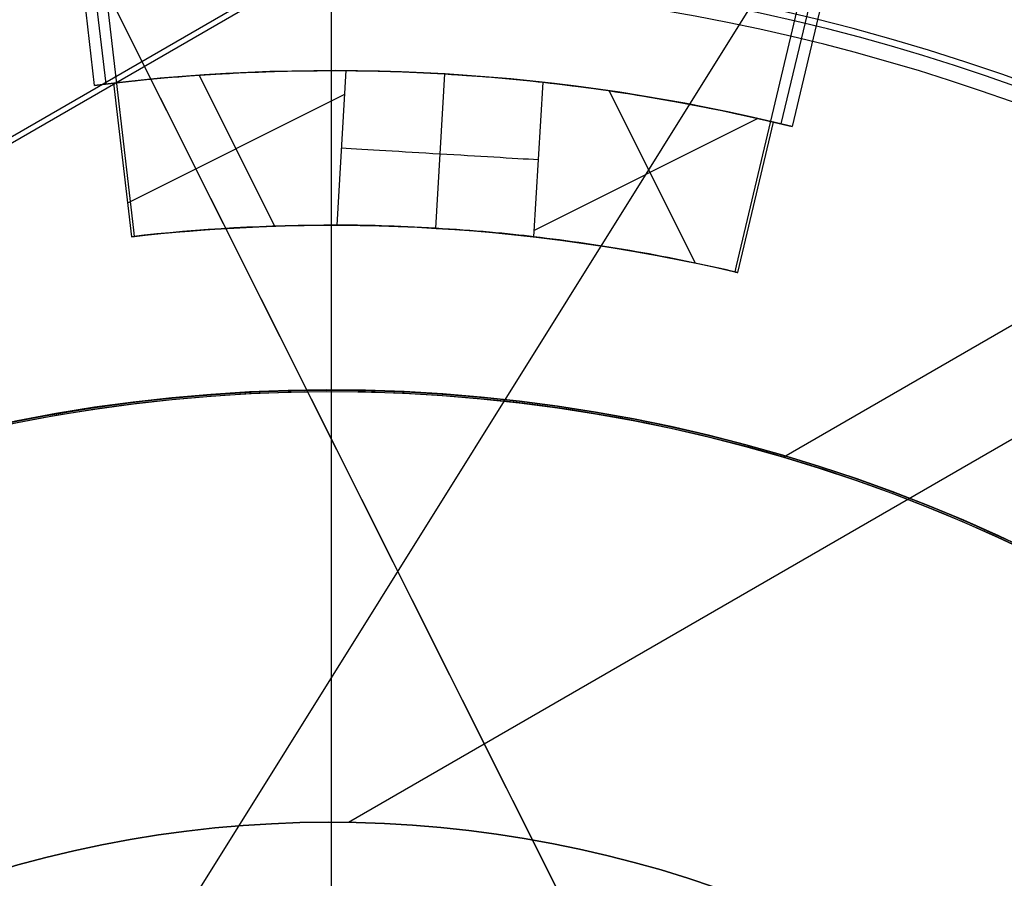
# Model space of a CAD drawing. Extents: x 19329 to 20306, y -2029 to -1182.
# Tile 27 of 66: x 19814 to 19825, y -1699 to -1689. Entities that reach past the tile are written whole.
import ezdxf

# ---------------------------------------------------------------- set-up
doc = ezdxf.new("R2010")
doc.units = 0
doc.layers.get('0').update_dxf_attribs({"linetype": 'CONTINUOUS'})
doc.layers.add('COLOR', color=7, linetype='CONTINUOUS')
doc.layers.add('LUZ', color=7, linetype='CONTINUOUS')

msp = doc.modelspace()

# ---------------------------------------------------------------- linework, layer by layer
for p, q in [((19837.78530688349, -1677.134834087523, 199.6250029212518), (19777.78530688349, -1711.7758502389, 199.6250029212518)), ((19837.72252590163, -1677.243573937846, 200.6250029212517), (19777.9108688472, -1711.7758502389, 200.6250029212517)), ((19830.27371371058, -1690.145295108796, 108.2592404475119), (19822.90977783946, -1694.396865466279, 108.2592404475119)), ((19829.15827330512, -1692.077294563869, 144.2250029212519), (19817.97956348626, -1698.531325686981, 144.2250029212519))]:
    msp.add_line(p, q)
at = {"extrusion": (0.1124755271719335, 0.194813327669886, 0.9743700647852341)}
msp.add_lwpolyline([(-18054.37167406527, -8257.823916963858), (-18054.88222366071, -8257.51494856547), (-18055.39076947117, -8257.201283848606), (-18055.89725107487, -8256.882941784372), (-18056.4016082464, -8256.559942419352), (-18056.90378097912, -8256.232306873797), (-18057.40370950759, -8255.900057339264), (-18057.90133433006, -8255.563217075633), (-18058.39659623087, -8255.221810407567), (-18058.88943630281, -8254.87586272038), (-18059.37979596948, -8254.525400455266), (-18059.86761700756, -8254.170451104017), (-18060.35284156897, -8253.811043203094), (-18060.83541220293, -8253.447206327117), (-18061.31527187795, -8253.07897108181), (-18061.79236400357, -8252.706369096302), (-18062.26663245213, -8252.3294330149), (-18062.73802158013, -8251.948196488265), (-18063.2064762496, -8251.562694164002), (-18063.67194184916, -8251.172961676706), (-18064.13436431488, -8250.779035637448), (-18064.59369015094, -8250.380953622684), (-18065.04986644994, -8249.978754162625), (-18065.50284091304, -8249.572476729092), (-18065.95256186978, -8249.16216172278), (-18066.39897829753, -8248.747850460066), (-18066.84203984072, -8248.32958515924), (-18067.28169682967, -8247.90740892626), (-18067.71790029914, -8247.481365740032), (-18068.1506020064, -8247.051500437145), (-18068.57975444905, -8246.617858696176), (-18069.00531088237, -8246.180487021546), (-18069.42722533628, -8245.73943272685), (-18069.84545263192, -8245.294743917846), (-18070.25994839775, -8244.846469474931), (-18070.67066908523, -8244.394659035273), (-18071.07757198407, -8243.939362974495), (-18071.48061523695, -8243.480632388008), (-18071.87975785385, -8243.018519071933), (-18072.27495972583, -8242.55307550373), (-18072.66618163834, -8242.084354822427), (-18073.05338528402, -8241.61241080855), (-18073.436533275, -8241.137297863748), (-18073.81558915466, -8240.659070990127), (-18074.19051740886, -8240.177785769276), (-18074.56128347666, -8239.693498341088), (-18074.9278537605, -8239.206265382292), (-18075.29019563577, -8238.716144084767), (-18075.64827745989, -8238.223192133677), (-18076.00206858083, -8237.727467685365), (-18076.35153934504, -8237.229029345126), (-18076.69666110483, -8236.727936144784), (-18077.03740622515, -8236.224247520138), (-18077.37374808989, -8235.718023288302), (-18077.70566110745, -8235.209323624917), (-18078.03312071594, -8234.698209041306), (-18078.35610338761, -8234.184740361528), (-18078.67458663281, -8233.668978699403), (-18078.98854900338, -8233.150985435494), (-18079.29797009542, -8232.630822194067), (-18079.60283055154, -8232.108550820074), (-18079.90311206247, -8231.584233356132), (-18080.19879736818, -8231.057932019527), (-18080.48987025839, -8230.529709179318), (-18080.77631557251, -8229.999627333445), (-18081.05811919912, -8229.467749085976), (-18081.33526807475, -8228.934137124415), (-18081.60775018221, -8228.398854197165), (-18081.87555454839, -8227.861963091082), (-18082.1386712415, -8227.323526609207), (-18082.39709136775, -8226.783607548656), (-18082.65080706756, -8226.242268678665), (-18082.89981151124, -8225.699572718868), (-18083.14409889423, -8225.15558231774), (-18083.38366443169, -8224.61036003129), (-18083.61850435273, -8224.063968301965), (-18083.8486158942, -8223.51646943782), (-18084.07399729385, -8222.967925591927), (-18084.29464778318, -8222.418398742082), (-18084.51056757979, -8221.867950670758), (-18084.7217578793, -8221.316642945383), (-18084.92822084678, -8220.764536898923), (-18085.1299596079, -8220.211693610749), (-18085.32697823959, -8219.658173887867), (-18085.51928176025, -8219.104038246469), (-18085.70687611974, -8218.549346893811), (-18085.88976818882, -8217.994159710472), (-18086.06796574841, -8217.438536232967), (-18086.24147747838, -8216.882535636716), (-18086.41031294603, -8216.326216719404), (-18086.57448259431, -8215.769637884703), (-18086.73399772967, -8215.212857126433), (-18086.88887050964, -8214.655932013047), (-18087.03911393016, -8214.098919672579), (-18087.1847418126, -8213.541876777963), (-18087.32576879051, -8212.984859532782), (-18087.46221029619, -8212.427923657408), (-18087.59408254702, -8211.871124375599), (-18087.72140253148, -8211.314516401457), (-18087.84418799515, -8210.758153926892), (-18087.96245742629, -8210.202090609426), (-18088.07623004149, -8209.646379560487), (-18088.18552577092, -8209.091073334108), (-18088.29036524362, -8208.536223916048), (-18088.39076977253, -8207.981882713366), (-18088.48676133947, -8207.428100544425), (-18088.57836257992, -8206.874927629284), (-18088.66559676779, -8206.322413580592), (-18088.74848780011, -8205.77060739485), (-18088.82706018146, -8205.21955744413), (-18088.90133900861, -8204.669311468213), (-18088.97134995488, -8204.119916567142), (-18089.03711925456, -8203.571419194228), (-18089.09867368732, -8203.023865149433), (-18089.15604056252, -8202.477299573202), (-18089.20924770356, -8201.931766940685), (-18089.25832343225, -8201.387311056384), (-18089.30329655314, -8200.843975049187), (-18089.34419633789, -8200.301801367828), (-18089.38105250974, -8199.76083177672), (-18089.41389522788, -8199.221107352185), (-18089.44275507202, -8198.682668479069), (-18089.46766302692, -8198.14555484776), (-18089.48865046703, -8197.609805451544), (-18089.50574914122, -8197.075458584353), (-18089.51899115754, -8196.542551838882), (-18089.52840896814, -8196.011122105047), (-18089.53403535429, -8195.481205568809), (-18089.5359034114, -8194.952837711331), (-18089.53410419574, -8194.434296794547), (-18089.52868554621, -8193.914263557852), (-18089.51961616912, -8193.392771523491), (-18089.50686506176, -8192.869854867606), (-18089.49040152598, -8192.3455484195), (-18089.4701951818, -8191.819887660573), (-18089.4462159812, -8191.29290872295), (-18089.41843422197, -8190.764648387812), (-18089.38682056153, -8190.235144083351), (-18089.35134603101, -8189.704433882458), (-18089.31198204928, -8189.172556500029), (-18089.26870043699, -8188.63955128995), (-18089.22147343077, -8188.105458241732), (-18089.17027369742, -8187.570317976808), (-18089.11507434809, -8187.034171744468), (-18089.05584895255, -8186.497061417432), (-18088.99257155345, -8185.95902948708), (-18088.92521668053, -8185.4201190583), (-18088.85375936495, -8184.880373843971), (-18088.77817515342, -8184.339838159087), (-18088.69844012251, -8183.798556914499), (-18088.61453089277, -8183.256575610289), (-18088.52642464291, -8182.713940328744), (-18088.43409912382, -8182.170697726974), (-18088.33753267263, -8181.62689502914), (-18088.23670422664, -8181.082580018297), (-18088.13159333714, -8180.537801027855), (-18088.02218018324, -8179.992606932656), (-18087.90844558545, -8179.447047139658), (-18087.79037101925, -8178.901171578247), (-18087.66793862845, -8178.355030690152), (-18087.54113123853, -8177.808675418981), (-18087.40993236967, -8177.262157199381), (-18087.27432624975, -8176.715527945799), (-18087.1342978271, -8176.168840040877), (-18086.9898327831, -8175.622146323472), (-18086.84091754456, -8175.075500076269), (-18086.68753929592, -8174.528955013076), (-18086.52968599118, -8173.982565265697), (-18086.3673463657, -8173.436385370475), (-18086.20050994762, -8172.890470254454), (-18086.02916706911, -8172.344875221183), (-18085.85330887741, -8171.799655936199), (-18085.67292734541, -8171.254868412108), (-18085.48801528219, -8170.710568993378), (-18085.29856634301, -8170.166814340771), (-18085.10457503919, -8169.623661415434), (-18084.90603674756, -8169.081167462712), (-18084.70294771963, -8168.539389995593), (-18084.49530509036, -8167.998386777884), (-18084.28310688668, -8167.458215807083), (-18084.06635203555, -8166.918935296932), (-18083.84504037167, -8166.380603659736), (-18083.61917264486, -8165.843279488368), (-18083.38875052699, -8165.307021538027), (-18083.15377661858, -8164.771888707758), (-18082.91425445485, -8164.237940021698), (-18082.67018851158, -8163.705234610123), (-18082.42158421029, -8163.173831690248), (-18082.16844792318, -8162.643790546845), (-18081.91078697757, -8162.115170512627), (-18081.64860965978, -8161.588030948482), (-18081.38192521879, -8161.062431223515), (-18081.11074386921, -8160.538430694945), (-18080.83507679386, -8160.016088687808), (-18080.55493614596, -8159.495464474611), (-18080.27033505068, -8158.976617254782), (-18079.98128760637, -8158.459606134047), (-18079.68780888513, -8157.944490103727), (-18079.38991493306, -8157.431328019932), (-18079.08762276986, -8156.920178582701), (-18078.78095038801, -8156.41110031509), (-18078.46991675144, -8155.904151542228), (-18078.15454179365, -8155.399390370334), (-18077.83484641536, -8154.896874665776), (-18077.51085248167, -8154.39666203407), (-18077.1825828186, -8153.898809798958), (-18076.85006120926, -8153.403374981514), (-18076.51331238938, -8152.910414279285), (-18076.17236204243, -8152.419984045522), (-18075.82723679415, -8151.932140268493), (-18075.47796420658, -8151.446938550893), (-18075.12457277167, -8150.964434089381), (-18074.76709190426, -8150.484681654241), (-18074.40555193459, -8150.007735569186), (-18074.03998410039, -8149.533649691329), (-18073.67042053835, -8149.062477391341), (-18073.29689427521, -8148.594271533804), (-18072.91943921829, -8148.12908445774), (-18072.53809014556, -8147.666967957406), (-18072.15288269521, -8147.207973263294), (-18071.76385335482, -8146.752151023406), (-18071.37103944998, -8146.29955128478), (-18070.97447913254, -8145.850223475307), (-18070.57421136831, -8145.404216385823), (-18070.1702759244, -8144.961578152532), (-18069.76271335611, -8144.522356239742), (-18069.35156499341, -8144.086597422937), (-18068.93687292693, -8143.654347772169), (-18068.51867999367, -8143.225652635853), (-18068.09702976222, -8142.800556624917), (-18067.67196651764, -8142.379103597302), (-18067.24353524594, -8141.961336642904), (-18066.81178161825, -8141.547298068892), (-18066.37675197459, -8141.137029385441), (-18065.93849330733, -8140.730571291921), (-18065.49705324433, -8140.327963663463), (-18065.05248003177, -8139.929245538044), (-18064.60482251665, -8139.534455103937), (-18064.15413012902, -8139.143629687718), (-18063.70045286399, -8138.756805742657), (-18063.24384126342, -8138.374018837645), (-18062.78434639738, -8137.995303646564), (-18062.32201984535, -8137.620693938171), (-18061.85691367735, -8137.250222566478), (-18061.38908043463, -8136.883921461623), (-18060.91857311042, -8136.521821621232), (-18060.4454451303, -8136.163953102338), (-18059.96975033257, -8135.810345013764), (-18059.49154294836, -8135.461025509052), (-18059.01087758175, -8135.116021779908), (-18058.5278091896, -8134.77536005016), (-18058.04239306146, -8134.439065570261), (-18057.55468479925, -8134.107162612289), (-18057.06474029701, -8133.779674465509), (-18056.57261572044, -8133.456623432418), (-18056.07836748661, -8133.138030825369), (-18055.58205224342, -8132.823916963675)], dxfattribs=at)
at = {"extrusion": (0.1124755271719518, 0.1948133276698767, 0.9743700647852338)}
msp.add_lwpolyline([(-18053.46081628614, -8132.823916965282), (-18053.98188590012, -8133.128708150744), (-18054.50100556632, -8133.438358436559), (-18055.01811201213, -8133.752850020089), (-18055.53314213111, -8134.072163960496), (-18056.04603300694, -8134.396280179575), (-18056.5567219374, -8134.725177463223), (-18057.06514645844, -8135.058833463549), (-18057.5712443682, -8135.397224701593), (-18058.07495375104, -8135.740326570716), (-18058.57621300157, -8136.088113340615), (-18059.07496084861, -8136.440558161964), (-18059.57113637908, -8136.797633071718), (-18060.06467906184, -8137.159308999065), (-18060.55552877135, -8137.525555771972), (-18061.04362581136, -8137.896342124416), (-18061.52891093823, -8138.271635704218), (-18062.01132538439, -8138.651403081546), (-18062.49081088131, -8139.035609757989), (-18062.96730968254, -8139.424220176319), (-18063.44076458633, -8139.817197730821), (-18063.91111895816, -8140.214504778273), (-18064.37831675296, -8140.616102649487), (-18064.84230253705, -8141.021951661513), (-18065.30302150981, -8141.432011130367), (-18065.76041952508, -8141.846239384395), (-18066.21444311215, -8142.264593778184), (-18066.66503949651, -8142.687030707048), (-18067.11215662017, -8143.113505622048), (-18067.55574316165, -8143.543973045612), (-18067.99574855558, -8143.978386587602), (-18068.43212301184, -8144.416698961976), (-18068.86481753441, -8144.858862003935), (-18069.29378393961, -8145.304826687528), (-18069.71897487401, -8145.754543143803), (-18070.1403438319, -8146.207960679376), (-18070.5578451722, -8146.665027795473), (-18070.9714341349, -8147.125692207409), (-18071.38106685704, -8147.589900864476), (-18071.78670038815, -8148.057599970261), (-18072.18829270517, -8148.528735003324), (-18072.58580272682, -8149.003250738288), (-18072.97919032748, -8149.481091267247), (-18073.36841635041, -8149.96220002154), (-18073.7534426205, -8150.446519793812), (-18074.13423195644, -8150.933992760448), (-18074.51074818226, -8151.424560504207), (-18074.88295613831, -8151.918164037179), (-18075.25082169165, -8152.414743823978), (-18075.61431174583, -8152.914239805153), (-18075.97339425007, -8153.416591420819), (-18076.32803820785, -8153.921737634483), (-18076.67821368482, -8154.429616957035), (-18077.0238918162, -8154.940167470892), (-18077.36504481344, -8155.453326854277), (-18077.70164597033, -8155.969032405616), (-18078.03366966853, -8156.487221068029), (-18078.36109138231, -8157.007829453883), (-18078.6838876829, -8157.53079386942), (-18079.00203624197, -8158.056050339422), (-18079.31551583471, -8158.583534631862), (-18079.62430634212, -8159.113182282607), (-18079.92838875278, -8159.644928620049), (-18080.22774516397, -8160.178708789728), (-18080.52235878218, -8160.714457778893), (-18080.81221392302, -8161.252110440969), (-18081.09729601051, -8161.791601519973), (-18081.37759157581, -8162.332865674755), (-18081.65308825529, -8162.875837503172), (-18081.92377478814, -8163.420451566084), (-18082.18964101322, -8163.966642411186), (-18082.45067786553, -8164.514344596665), (-18082.70687737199, -8165.063492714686), (-18082.9582326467, -8165.614021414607), (-18083.20473788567, -8166.165865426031), (-18083.44638836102, -8166.718959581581), (-18083.68318041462, -8167.273238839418), (-18083.91511145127, -8167.828638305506), (-18084.14217993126, -8168.385093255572), (-18084.36438536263, -8168.94253915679), (-18084.58172829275, -8169.500911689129), (-18084.79421029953, -8170.060146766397), (-18085.00183398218, -8170.620180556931), (-18085.20460295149, -8171.180949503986), (-18085.40252181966, -8171.742390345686), (-18085.59559618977, -8172.304440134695), (-18085.78383264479, -8172.867036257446), (-18085.96723873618, -8173.43011645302), (-18086.1458229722, -8173.993618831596), (-18086.31959480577, -8174.557481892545), (-18086.48856462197, -8175.121644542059), (-18086.65274372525, -8175.686046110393), (-18086.8121443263, -8176.250626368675), (-18086.96677952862, -8176.815325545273), (-18087.11666331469, -8177.380084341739), (-18087.26181053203, -8177.944843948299), (-18087.4022368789, -8178.509546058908), (-18087.53795888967, -8179.07413288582), (-18087.66899392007, -8179.638547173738), (-18087.79536013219, -8180.202732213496), (-18087.91707647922, -8180.766631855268), (-18088.03416269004, -8181.330190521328), (-18088.14663925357, -8181.89335321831), (-18088.25452740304, -8182.456065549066), (-18088.3578491, -8183.018273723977), (-18088.45662701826, -8183.579924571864), (-18088.55088452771, -8184.140965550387), (-18088.64064567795, -8184.701344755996), (-18088.72593518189, -8185.261010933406), (-18088.80677839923, -8185.819913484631), (-18088.88320131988, -8186.37800247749), (-18088.95523054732, -8186.935228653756), (-18089.02289328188, -8187.491543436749), (-18089.08621730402, -8188.046898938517), (-18089.14523095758, -8188.601247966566), (-18089.19996313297, -8189.154544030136), (-18089.25044325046, -8189.706741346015), (-18089.29670124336, -8190.257794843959), (-18089.3387675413, -8190.807660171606), (-18089.37667305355, -8191.356293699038), (-18089.41044915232, -8191.903652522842), (-18089.44012765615, -8192.44969446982), (-18089.46574081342, -8192.994378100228), (-18089.48732128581, -8193.537662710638), (-18089.50490213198, -8194.079508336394), (-18089.51851679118, -8194.619875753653), (-18089.5281990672, -8195.158726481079), (-18089.53398311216, -8195.696022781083), (-18089.53590341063, -8196.231727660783), (-18089.53415174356, -8196.743370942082), (-18089.5288765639, -8197.256467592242), (-18089.52004780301, -8197.770985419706), (-18089.50763566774, -8198.286891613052), (-18089.49161065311, -8198.804152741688), (-18089.47194355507, -8199.322734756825), (-18089.44860548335, -8199.842602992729), (-18089.42156787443, -8200.363722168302), (-18089.3908025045, -8200.886056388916), (-18089.35628150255, -8201.409569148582), (-18089.31797736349, -8201.934223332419), (-18089.27586296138, -8202.459981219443), (-18089.22991156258, -8202.986804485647), (-18089.18009683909, -8203.51465420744), (-18089.12639288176, -8204.043490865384), (-18089.06877421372, -8204.573274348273), (-18089.00721580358, -8205.103963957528), (-18088.9416930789, -8205.635518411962), (-18088.87218193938, -8206.167895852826), (-18088.79865877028, -8206.701053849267), (-18088.72110045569, -8207.234949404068), (-18088.63948439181, -8207.769538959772), (-18088.55378850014, -8208.304778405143), (-18088.46399124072, -8208.840623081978), (-18088.37007162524, -8209.377027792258), (-18088.27200923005, -8209.913946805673), (-18088.16978420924, -8210.451333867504), (-18088.06337730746, -8210.989142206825), (-18087.95276987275, -8211.527324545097), (-18087.83794386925, -8212.065833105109), (-18087.71888188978, -8212.60461962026), (-18087.59556716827, -8213.143635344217), (-18087.46798359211, -8213.682831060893), (-18087.33611571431, -8214.222157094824), (-18087.19994876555, -8214.76156332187), (-18087.05946866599, -8215.300999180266), (-18086.91466203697, -8215.840413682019), (-18086.7655162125, -8216.379755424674), (-18086.61201925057, -8216.918972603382), (-18086.45415994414, -8217.458013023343), (-18086.29192783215, -8217.996824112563), (-18086.12531321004, -8218.53535293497), (-18085.9543071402, -8219.073546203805), (-18085.77890146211, -8219.611350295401), (-18085.5990888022, -8220.148711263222), (-18085.41486258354, -8220.685574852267), (-18085.22621703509, -8221.221886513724), (-18085.03314720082, -8221.757591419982), (-18084.83564894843, -8222.292634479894), (-18084.63371897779, -8222.826960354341), (-18084.42735482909, -8223.360513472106), (-18084.21655489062, -8223.893238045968), (-18084.0013184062, -8224.425078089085), (-18083.78164548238, -8224.955977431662), (-18083.5575370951, -8225.48587973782), (-18083.32899509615, -8226.014728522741), (-18083.09602221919, -8226.542467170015), (-18082.85862208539, -8227.069038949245), (-18082.61679920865, -8227.594387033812), (-18082.37055900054, -8228.118454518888), (-18082.11990777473, -8228.641184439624), (-18081.86485275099, -8229.162519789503), (-18081.60540205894, -8229.682403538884), (-18081.34156474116, -8230.200778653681), (-18081.07335075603, -8230.717588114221), (-18080.80077098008, -8231.232774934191), (-18080.52383720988, -8231.746282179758), (-18080.24256216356, -8232.258052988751), (-18079.95695948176, -8232.768030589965), (-18079.66704372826, -8233.276158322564), (-18079.37283039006, -8233.782379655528), (-18079.07433587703, -8234.286638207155), (-18078.7715775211, -8234.788877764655), (-18078.46457357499, -8235.289042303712), (-18078.15334321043, -8235.787076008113), (-18077.83790651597, -8236.282923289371), (-18077.51828449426, -8236.776528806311), (-18077.19449905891, -8237.267837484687), (-18076.86657303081, -8237.756794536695), (-18076.53453013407, -8238.243345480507), (-18076.1983949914, -8238.727436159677), (-18075.85819311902, -8239.209012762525), (-18075.51395092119, -8239.688021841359), (-18075.16569568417, -8240.16441033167), (-18074.81345556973, -8240.638125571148), (-18074.45725960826, -8241.10911531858), (-18074.09713769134, -8241.577327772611), (-18073.73312056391, -8242.042711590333), (-18073.36523981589, -8242.505215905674), (-18072.99352787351, -8242.964790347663), (-18072.61801799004, -8243.421385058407), (-18072.23874423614, -8243.874950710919), (-18071.85574148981, -8244.325438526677), (-18071.46904542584, -8244.77280029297), (-18071.07869250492, -8245.216988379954), (-18070.68471996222, -8245.657955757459), (-18070.28716579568, -8246.095656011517), (-18069.88606875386, -8246.530043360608), (-18069.48146832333, -8246.961072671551), (-18069.0734047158, -8247.38869947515), (-18068.66191885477, -8247.812879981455), (-18068.24705236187, -8248.23357109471), (-18067.82884754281, -8248.650730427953), (-18067.40734737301, -8249.06431631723), (-18066.9825954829, -8249.474287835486), (-18066.55463614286, -8249.880604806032), (-18066.12351424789, -8250.283227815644), (-18065.68927530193, -8250.682118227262), (-18065.25196540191, -8251.077238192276), (-18064.81163122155, -8251.468550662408), (-18064.36831999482, -8251.85601940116), (-18063.92207949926, -8252.239608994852), (-18063.47295803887, -8252.619284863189), (-18063.02100442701, -8252.995013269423), (-18062.56626796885, -8253.366761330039), (-18062.1087984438, -8253.734497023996), (-18061.6486460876, -8254.098189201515), (-18061.18586157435, -8254.457807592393), (-18060.72049599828, -8254.813322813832), (-18060.25260085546, -8255.164706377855), (-18059.78222802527, -8255.511930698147), (-18059.30942975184, -8255.85496909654), (-18058.83425862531, -8256.193795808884), (-18058.35676756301, -8256.528385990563), (-18057.8770097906, -8256.858715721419), (-18057.39503882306, -8257.18476201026), (-18056.91090844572, -8257.50650279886), (-18056.42467269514, -8257.82391696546)], dxfattribs=at)
at = {"extrusion": (0.1124755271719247, 0.1948133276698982, 0.9743700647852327)}
msp.add_lwpolyline([(-18059.82186219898, -8132.823916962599), (-18060.29727702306, -8133.159034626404), (-18060.77044049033, -8133.498225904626), (-18061.24130344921, -8133.84146741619), (-18061.70981704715, -8134.18873495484), (-18062.1759327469, -8134.540003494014), (-18062.63960234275, -8134.895247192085), (-18063.10077797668, -8135.254439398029), (-18063.55941215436, -8135.617552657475), (-18064.01545776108, -8135.984558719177), (-18064.4688680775, -8136.355428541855), (-18064.91959679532, -8136.730132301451), (-18065.36759803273, -8137.108639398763), (-18065.81282634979, -8137.490918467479), (-18066.25523676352, -8137.876937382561), (-18066.69478476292, -8138.266663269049), (-18067.13142632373, -8138.660062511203), (-18067.56511792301, -8139.057100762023), (-18067.9958165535, -8139.457742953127), (-18068.42347973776, -8139.861953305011), (-18068.84806554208, -8140.269695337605), (-18069.26953259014, -8140.680931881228), (-18069.68784007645, -8141.09562508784), (-18070.10294777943, -8141.513736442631), (-18070.5148160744, -8141.93522677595), (-18070.92340594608, -8142.360056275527), (-18071.328679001, -8142.788184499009), (-18071.73059747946, -8143.219570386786), (-18072.12912426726, -8143.654172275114), (-18072.52422290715, -8144.091947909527), (-18072.91585760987, -8144.532854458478), (-18073.30399326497, -8144.976848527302), (-18073.68859545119, -8145.423886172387), (-18074.06963044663, -8145.873922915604), (-18074.44706523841, -8146.326913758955), (-18074.8208675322, -8146.782813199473), (-18075.19100576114, -8147.241575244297), (-18075.55744909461, -8147.703153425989), (-18075.92016744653, -8148.167500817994), (-18076.27913148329, -8148.634570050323), (-18076.6343126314, -8149.104313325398), (-18076.98568308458, -8149.576682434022), (-18077.33321581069, -8150.051628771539), (-18077.67688455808, -8150.529103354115), (-18078.01666386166, -8151.009056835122), (-18078.35252904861, -8151.491439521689), (-18078.68445624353, -8151.976201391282), (-18079.01242237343, -8152.463292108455), (-18079.33640517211, -8152.95266104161), (-18079.65638318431, -8153.444257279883), (-18079.9723357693, -8153.938029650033), (-18080.28424310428, -8154.433926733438), (-18080.59208618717, -8154.931896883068), (-18080.89584683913, -8155.431888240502), (-18081.19550770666, -8155.933848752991), (-18081.49105226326, -8156.437726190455), (-18081.78246481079, -8156.943468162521), (-18082.06973048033, -8157.451022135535), (-18082.35283523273, -8157.960335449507), (-18082.63176585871, -8158.47135533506), (-18082.90650997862, -8158.984028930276), (-18083.17705604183, -8159.498303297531), (-18083.44339332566, -8160.014125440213), (-18083.70551193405, -8160.531442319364), (-18083.96340279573, -8161.050200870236), (-18084.21705766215, -8161.570348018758), (-18084.46646910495, -8162.091830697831), (-18084.71163051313, -8162.614595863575), (-18084.95253608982, -8163.138590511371), (-18085.18918084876, -8163.663761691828), (-18085.42156061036, -8164.19005652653), (-18085.64967199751, -8164.717422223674), (-18085.87351243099, -8165.245806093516), (-18086.09308012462, -8165.775155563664), (-18086.30837407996, -8166.30541819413), (-18086.51939408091, -8166.836541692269), (-18086.72614068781, -8167.368473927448), (-18086.92861523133, -8167.901162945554), (-18087.12681980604, -8168.434556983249), (-18087.32075726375, -8168.968604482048), (-18087.51043120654, -8169.503254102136), (-18087.69584597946, -8170.038454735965), (-18087.87700666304, -8170.574155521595), (-18088.05391906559, -8171.110305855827), (-18088.2265897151, -8171.646855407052), (-18088.39502585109, -8172.183754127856), (-18088.55923541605, -8172.720952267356), (-18088.71922704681, -8173.258400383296), (-18088.87501006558, -8173.796049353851), (-18089.0265944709, -8174.333850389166), (-18089.17399092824, -8174.871755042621), (-18089.3172107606, -8175.409715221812), (-18089.45626593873, -8175.947683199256), (-18089.59116907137, -8176.485611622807), (-18089.72193339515, -8177.023453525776), (-18089.84857276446, -8177.561162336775), (-18089.97110164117, -8178.098691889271), (-18090.08953508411, -8178.635996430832), (-18090.20388873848, -8179.173030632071), (-18090.31417882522, -8179.709749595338), (-18090.4204221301, -8180.246108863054), (-18090.52263599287, -8180.782064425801), (-18090.62083829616, -8181.317572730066), (-18090.71504745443, -8181.852590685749), (-18090.80528240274, -8182.387075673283), (-18090.89156258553, -8182.920985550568), (-18090.97390794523, -8183.454278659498), (-18091.05233891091, -8183.986913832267), (-18091.12687638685, -8184.51885039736), (-18091.19754174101, -8185.050048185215), (-18091.26435679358, -8185.580467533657), (-18091.32734380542, -8186.11006929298), (-18091.38652546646, -8186.638814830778), (-18091.44192488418, -8187.166666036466), (-18091.49356557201, -8187.693585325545), (-18091.54147143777, -8188.219535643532), (-18091.58566677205, -8188.744480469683), (-18091.62617623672, -8189.268383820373), (-18091.66302485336, -8189.791210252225), (-18091.69623799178, -8190.312924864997), (-18091.7258413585, -8190.833493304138), (-18091.75186098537, -8191.352881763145), (-18091.77432321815, -8191.871056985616), (-18091.79325470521, -8192.38798626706), (-18091.80868238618, -8192.903637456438), (-18091.82063348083, -8193.417978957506), (-18091.82913547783, -8193.930979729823), (-18091.83421612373, -8194.442609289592), (-18091.83590341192, -8194.95283771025), (-18091.83415593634, -8195.472086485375), (-18091.8288937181, -8195.992785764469), (-18091.82008726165, -8196.514903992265), (-18091.80770733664, -8197.038409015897), (-18091.79172498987, -8197.563268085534), (-18091.77211155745, -8198.089447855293), (-18091.74883867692, -8198.616914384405), (-18091.72187829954, -8199.145633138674), (-18091.6912027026, -8199.675568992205), (-18091.6567845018, -8200.206686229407), (-18091.61859666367, -8200.738948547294), (-18091.57661251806, -8201.272319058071), (-18091.53080577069, -8201.806760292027), (-18091.48115051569, -8202.342234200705), (-18091.42762124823, -8202.878702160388), (-18091.37019287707, -8203.416124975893), (-18091.30884073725, -8203.954462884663), (-18091.24354060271, -8204.49367556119), (-18091.17426869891, -8205.033722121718), (-18091.10100171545, -8205.574561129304), (-18091.02371681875, -8206.116150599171), (-18090.94239166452, -8206.658448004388), (-18090.85700441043, -8207.20141028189), (-18090.76753372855, -8207.744993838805), (-18090.67395881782, -8208.289154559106), (-18090.57625941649, -8208.833847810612), (-18090.47441581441, -8209.37902845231), (-18090.36840886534, -8209.924650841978), (-18090.25821999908, -8210.470668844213), (-18090.14383123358, -8211.017035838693), (-18090.02522518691, -8211.563704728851), (-18089.90238508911, -8212.11062795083), (-18089.77529479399, -8212.65775748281), (-18089.64393879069, -8213.205044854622), (-18089.50830221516, -8213.752441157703), (-18089.36837086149, -8214.299897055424), (-18089.22413119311, -8214.847362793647), (-18089.07557035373, -8215.39478821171), (-18088.92267617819, -8215.942122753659), (-18088.7654372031, -8216.489315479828), (-18088.60384267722, -8217.03631507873), (-18088.43788257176, -8217.583069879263), (-18088.26754759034, -8218.129527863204), (-18088.09282917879, -8218.67563667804), (-18087.91371953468, -8219.221343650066), (-18087.73021161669, -8219.7665957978), (-18087.54229915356, -8220.311339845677), (-18087.34997665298, -8220.855522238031), (-18087.15323941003, -8221.399089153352), (-18086.95208351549, -8221.941986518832), (-18086.74650586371, -8222.484160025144), (-18086.53650416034, -8223.025555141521), (-18086.32207692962, -8223.566117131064), (-18086.10322352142, -8224.105791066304), (-18085.87994411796, -8224.64452184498), (-18085.65223974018, -8225.182254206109), (-18085.42011225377, -8225.718932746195), (-18085.18356437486, -8226.254501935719), (-18084.9425996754, -8226.788906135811), (-18084.69722258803, -8227.322089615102), (-18084.44743841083, -8227.853996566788), (-18084.19325331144, -8228.384571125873), (-18083.93467433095, -8228.913757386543), (-18083.67170938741, -8229.441499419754), (-18083.40436727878, -8229.967741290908), (-18083.13265768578, -8230.492427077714), (-18082.85659117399, -8231.015500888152), (-18082.57617919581, -8231.536906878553), (-18082.2914340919, -8232.056589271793), (-18082.00236909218, -8232.574492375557), (-18081.70899831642, -8233.090560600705), (-18081.4113367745, -8233.60473847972), (-18081.1094003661, -8234.11697068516), (-18080.80320588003, -8234.627202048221), (-18080.49277099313, -8235.135377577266), (-18080.17811426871, -8235.641442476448), (-18079.8592551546, -8236.14534216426), (-18079.53621398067, -8236.647022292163), (-18079.20901195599, -8237.14642876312), (-18078.87767116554, -8237.643507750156), (-18078.54221456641, -8238.138205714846), (-18078.20266598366, -8238.63046942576), (-18077.85905010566, -8239.120245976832), (-18077.51139247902, -8239.60748280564), (-18077.15971950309, -8240.09212771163), (-18076.80405842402, -8240.57412887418), (-18076.44443732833, -8241.053434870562), (-18076.08088513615, -8241.529994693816), (-18075.71343159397, -8242.003757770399), (-18075.34210726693, -8242.474673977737), (-18074.96694353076, -8242.942693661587), (-18074.5879725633, -8243.407767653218), (-18074.2052273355, -8243.869847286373), (-18073.81874160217, -8244.32888441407), (-18073.4285498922, -8244.784831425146), (-18073.03468749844, -8245.237641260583), (-18072.6371904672, -8245.687267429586), (-18072.2360955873, -8246.133664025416), (-18071.83144037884, -8246.576785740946), (-18071.42326308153, -8247.016587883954), (-18071.01160264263, -8247.453026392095), (-18070.59649870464, -8247.88605784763), (-18070.17799159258, -8248.315639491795), (-18069.75612230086, -8248.741729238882), (-18069.33093248, -8249.16428568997), (-18068.90246442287, -8249.583268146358), (-18068.47076105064, -8249.998636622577), (-18068.03586589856, -8250.410351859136), (-18067.59782310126, -8250.81837533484), (-18067.1566773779, -8251.222669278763), (-18066.71247401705, -8251.623196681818), (-18066.2652588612, -8252.019921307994), (-18065.81507829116, -8252.412807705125), (-18065.36197921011, -8252.801821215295), (-18064.90600902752, -8253.186927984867), (-18064.44721564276, -8253.568094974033), (-18063.98564742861, -8253.94528996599), (-18063.52135321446, -8254.318481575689), (-18063.05438226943, -8254.687639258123), (-18062.58478428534, -8255.052733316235), (-18062.11260935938, -8255.413734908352), (-18061.6379079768, -8255.77061605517), (-18061.16073099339, -8256.123349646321), (-18060.68112961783, -8256.471909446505), (-18060.19915539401, -8256.816270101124), (-18059.71486018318, -8257.156407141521), (-18059.22829614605, -8257.492296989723), (-18058.73951572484, -8257.823916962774)], dxfattribs=at)
at = {"extrusion": (0.1124755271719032, 0.1948133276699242, 0.9743700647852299)}
msp.add_lwpolyline([(-18060.57947967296, -8257.823916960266), (-18061.04541041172, -8257.486593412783), (-18061.5090698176, -8257.145333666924), (-18061.97041101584, -8256.80016149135), (-18062.42938744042, -8256.451101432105), (-18062.88595284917, -8256.098178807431), (-18063.34006133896, -8255.741419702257), (-18063.79166736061, -8255.380850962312), (-18064.24072573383, -8255.01650018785), (-18064.68719166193, -8254.648395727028), (-18065.13102074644, -8254.27656666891), (-18065.57216900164, -8253.901042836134), (-18066.01059286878, -8253.521854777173), (-18066.44624923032, -8253.139033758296), (-18066.8790954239, -8252.752611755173), (-18067.30908925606, -8252.362621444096), (-18067.73618901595, -8251.969096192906), (-18068.16035348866, -8251.572070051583), (-18068.58154196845, -8251.171577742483), (-18068.99971427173, -8250.767654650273), (-18069.41483074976, -8250.360336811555), (-18069.8268523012, -8249.949660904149), (-18070.23574038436, -8249.535664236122), (-18070.64145702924, -8249.118384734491), (-18071.04396484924, -8248.697860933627), (-18071.44322705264, -8248.274131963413), (-18071.83920745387, -8247.847237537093), (-18072.23187048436, -8247.417217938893), (-18072.62118120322, -8246.984114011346), (-18073.00710530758, -8246.547967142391), (-18073.38960914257, -8246.108819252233), (-18073.76865971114, -8245.666712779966), (-18074.14422468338, -8245.221690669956), (-18074.51627240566, -8244.77379635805), (-18074.88477190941, -8244.323073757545), (-18075.24969291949, -8243.869567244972), (-18075.61100586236, -8243.413321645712), (-18075.9686818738, -8242.954382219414), (-18076.32269280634, -8242.492794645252), (-18076.67301123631, -8242.028605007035), (-18077.01961047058, -8241.561859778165), (-18077.36246455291, -8241.092605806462), (-18077.70154826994, -8240.620890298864), (-18078.03683715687, -8240.146760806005), (-18078.36830750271, -8239.670265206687), (-18078.69593635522, -8239.191451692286), (-18079.01970152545, -8238.710368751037), (-18079.33958159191, -8238.227065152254), (-18079.65555590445, -8237.741589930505), (-18079.96760458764, -8237.253992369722), (-18080.27570854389, -8236.764321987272), (-18080.57984945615, -8236.272628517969), (-18080.88000979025, -8235.778961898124), (-18081.1761727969, -8235.283372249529), (-18081.46832251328, -8234.78590986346), (-18081.75644376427, -8234.286625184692), (-18082.04052216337, -8233.785568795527), (-18082.32054411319, -8233.282791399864), (-18082.59649680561, -8232.778343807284), (-18082.86836822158, -8232.272276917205), (-18083.13614713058, -8231.764641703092), (-18083.39982308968, -8231.255489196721), (-18083.65938644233, -8230.744870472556), (-18083.91482831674, -8230.232836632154), (-18084.16614062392, -8229.719438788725), (-18084.4133160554, -8229.204728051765), (-18084.65634808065, -8228.6887555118), (-18084.89523094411, -8228.17157222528), (-18085.12995966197, -8227.653229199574), (-18085.36053001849, -8227.133777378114), (-18085.58693856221, -8226.613267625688), (-18085.80918260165, -8226.091750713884), (-18086.0272602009, -8225.569277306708), (-18086.24117017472, -8225.045897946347), (-18086.45091208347, -8224.521663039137), (-18086.65648622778, -8223.996622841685), (-18086.85789364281, -8223.470827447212), (-18087.05513609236, -8222.944326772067), (-18087.24821606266, -8222.417170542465), (-18087.43713675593, -8221.889408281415), (-18087.62190208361, -8221.361089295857), (-18087.80251665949, -8220.832262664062), (-18087.97898579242, -8220.302977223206), (-18088.15131547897, -8219.773281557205), (-18088.31951239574, -8219.24322398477), (-18088.48358389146, -8218.712852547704), (-18088.64353797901, -8218.182214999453), (-18088.79938332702, -8217.651358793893), (-18088.95112925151, -8217.12033107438), (-18089.09878570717, -8216.58917866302), (-18089.24236327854, -8216.057948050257), (-18089.381873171, -8215.52668538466), (-18089.51732720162, -8214.99543646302), (-18089.64873778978, -8214.464246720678), (-18089.77611794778, -8213.933161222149), (-18089.89948127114, -8213.402224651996), (-18090.0188419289, -8212.87148130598), (-18090.13421465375, -8212.340975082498), (-18090.24561473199, -8211.81074947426), (-18090.35305799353, -8211.280847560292), (-18090.45656080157, -8210.751311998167), (-18090.55614004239, -8210.222185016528), (-18090.65181311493, -8209.693508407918), (-18090.74359792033, -8209.165323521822), (-18090.8315128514, -8208.637671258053), (-18090.91557678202, -8208.110592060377), (-18090.99580905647, -8207.584125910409), (-18091.07222947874, -8207.058312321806), (-18091.14485830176, -8206.53319033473), (-18091.21371621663, -8206.008798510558), (-18091.27882434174, -8205.485174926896), (-18091.34020421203, -8204.962357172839), (-18091.39787776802, -8204.440382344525), (-18091.45186734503, -8203.919287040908), (-18091.50219566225, -8203.399107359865), (-18091.54888581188, -8202.879878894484), (-18091.59196124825, -8202.361636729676), (-18091.63144577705, -8201.84441543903), (-18091.6673635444, -8201.328249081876), (-18091.69973902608, -8200.81317120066), (-18091.72859701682, -8200.299214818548), (-18091.75396261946, -8199.786412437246), (-18091.77586123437, -8199.27479603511), (-18091.79431854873, -8198.764397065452), (-18091.80936052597, -8198.25524645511), (-18091.82101339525, -8197.74737460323), (-18091.82930364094, -8197.240811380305), (-18091.83425799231, -8196.735586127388), (-18091.8359034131, -8196.231727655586), (-18091.83411061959, -8195.705789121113), (-18091.82871167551, -8195.178362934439), (-18091.81967593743, -8194.649481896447), (-18091.80697304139, -8194.119179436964), (-18091.79057291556, -8193.587489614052), (-18091.77044579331, -8193.054447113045), (-18091.74656222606, -8192.520087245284), (-18091.71889309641, -8191.984445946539), (-18091.68740963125, -8191.447559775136), (-18091.65208341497, -8190.909465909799), (-18091.61288640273, -8190.370202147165), (-18091.56979093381, -8189.829806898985), (-18091.52276974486, -8189.288319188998), (-18091.47179598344, -8188.745778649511), (-18091.41684322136, -8188.202225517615), (-18091.35788546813, -8187.657700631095), (-18091.29489718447, -8187.112245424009), (-18091.22785329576, -8186.565901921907), (-18091.15672920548, -8186.018712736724), (-18091.08150080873, -8185.47072106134), (-18091.00214450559, -8184.921970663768), (-18090.91863721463, -8184.372505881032), (-18090.83095638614, -8183.822371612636), (-18090.73908001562, -8183.27161331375), (-18090.6429866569, -8182.72027698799), (-18090.54265543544, -8182.168409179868), (-18090.4380660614, -8181.616056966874), (-18090.32919884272, -8181.06326795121), (-18090.21603469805, -8180.510090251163), (-18090.09855516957, -8179.956572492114), (-18089.97674243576, -8179.402763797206), (-18089.85057932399, -8178.84871377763), (-18089.72004932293, -8178.294472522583), (-18089.58513659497, -8177.740090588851), (-18089.44582598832, -8177.185618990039), (-18089.302103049, -8176.631109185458), (-18089.1539540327, -8176.076613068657), (-18089.0013659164, -8175.522182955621), (-18088.84432640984, -8174.967871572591), (-18088.68282396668, -8174.413732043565), (-18088.51684779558, -8173.859817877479), (-18088.34638787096, -8173.306182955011), (-18088.17143494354, -8172.752881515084), (-18087.99198055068, -8172.199968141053), (-18087.80801702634, -8171.647497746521), (-18087.61953751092, -8171.095525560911), (-18087.42653596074, -8170.544107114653), (-18087.22900715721, -8169.99329822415), (-18087.02694671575, -8169.44315497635), (-18086.82035109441, -8168.893733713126), (-18086.60921760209, -8168.345091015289), (-18086.39354440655, -8167.797283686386), (-18086.17333054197, -8167.250368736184), (-18085.94857591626, -8166.704403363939), (-18085.71928131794, -8166.159444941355), (-18085.4854484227, -8165.615550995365), (-18085.24707979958, -8165.07277919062), (-18085.00417891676, -8164.531187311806), (-18084.756750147, -8163.990833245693), (-18084.5047987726, -8163.451774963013), (-18084.24833099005, -8162.914070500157), (-18083.98735391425, -8162.377777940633), (-18083.72187558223, -8161.842955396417), (-18083.45190495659, -8161.309660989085), (-18083.17745192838, -8160.777952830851), (-18082.89852731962, -8160.247889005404), (-18082.61514288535, -8159.719527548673), (-18082.32731131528, -8159.192926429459), (-18082.03504623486, -8158.66814352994), (-18081.73836220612, -8158.145236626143), (-18081.43727472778, -8157.62426336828), (-18081.13180023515, -8157.105281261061), (-18080.82195609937, -8156.588347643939), (-18080.50776062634, -8156.073519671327), (-18080.18923305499, -8155.56085429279), (-18079.86639355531, -8155.050408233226), (-18079.5392632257, -8154.542237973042), (-18079.20786408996, -8154.036399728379), (-18078.87221909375, -8153.532949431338), (-18078.53235210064, -8153.03194271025), (-18078.18828788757, -8152.533434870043), (-18077.84005213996, -8152.037480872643), (-18077.48767144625, -8151.544135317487), (-18077.13117329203, -8151.05345242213), (-18076.77058605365, -8150.565486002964), (-18076.40593899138, -8150.080289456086), (-18076.03726224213, -8149.597915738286), (-18075.66458681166, -8149.11841734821), (-18075.28794456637, -8148.641846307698), (-18074.90736822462, -8148.168254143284), (-18074.52289134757, -8147.697691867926), (-18074.13454832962, -8147.23020996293), (-18073.74237438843, -8146.765858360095), (-18073.3464055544, -8146.304686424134), (-18072.94667865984, -8145.846742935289), (-18072.54323132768, -8145.392076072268), (-18072.1361019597, -8144.940733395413), (-18071.72532972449, -8144.492761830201), (-18071.31095454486, -8144.048207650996), (-18070.89301708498, -8143.607116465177), (-18070.47155873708, -8143.169533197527), (-18070.0466216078, -8142.735502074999), (-18069.61824850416, -8142.305066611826), (-18069.18648291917, -8141.878269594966), (-18068.75136901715, -8141.45515306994), (-18068.31295161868, -8141.035758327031), (-18067.87127618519, -8140.620125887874), (-18067.42638880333, -8140.208295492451), (-18066.97833616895, -8139.80030608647), (-18066.52716557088, -8139.396195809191), (-18066.07292487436, -8138.996001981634), (-18065.61566250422, -8138.599761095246), (-18065.1554274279, -8138.20750880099), (-18064.69226913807, -8137.819279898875), (-18064.22623763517, -8137.435108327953), (-18063.75738340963, -8137.055027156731), (-18063.28575742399, -8136.679068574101), (-18062.81141109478, -8136.307263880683), (-18062.33439627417, -8135.939643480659), (-18061.85476523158, -8135.576236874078), (-18061.37257063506, -8135.217072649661), (-18060.88786553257, -8134.862178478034), (-18060.4007033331, -8134.511581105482), (-18059.91113778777, -8134.165306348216), (-18059.41922297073, -8133.823379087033), (-18058.92501326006, -8133.485823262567), (-18058.42856331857, -8133.152661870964), (-18057.9299280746, -8132.823916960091)], dxfattribs=at)
at = {"extrusion": (0, 0, -1)}
for centre, radius, start, end in [((-19817.78530688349, -1711.7758502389, -89.37470231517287), 70.9424557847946, 329.9999999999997, 149.9999999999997), ((-19817.78530688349, -1711.7758502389, -46.50000292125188), 70.9424557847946, 329.9999999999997, 149.9999999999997), ((-19817.78530688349, -1711.7758502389, -259.6250029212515), 65.00000000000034, 330.0000000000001, 150.0000000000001), ((-19817.78530688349, -1711.7758502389, -259.6250029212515), 64, 329.9999999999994, 149.9999999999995), ((-19817.78530688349, -1711.7758502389, -88.12500292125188), 52.0912327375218, 329.9999999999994, 149.9999999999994), ((-19817.78530688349, -1711.7758502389, -62.12500292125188), 47.0345567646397, 330.0000000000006, 150.0000000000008), ((-19817.78530688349, -1711.7758502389, -199.6250029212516), 39.9999999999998, 330.0000000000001, 150.0000000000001), ((-19817.78530688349, -1711.7758502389, -89.37470231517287), 70.94245578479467, 149.9999999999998, 329.9999999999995), ((-19817.78530688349, -1711.7758502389, -46.50000292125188), 70.94245578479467, 149.9999999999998, 329.9999999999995), ((-19817.78530688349, -1711.7758502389, -259.6250029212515), 65.00000000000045, 150.0000000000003, 329.9999999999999), ((-19817.78530688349, -1711.7758502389, -259.6250029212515), 64, 149.9999999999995, 329.9999999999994), ((-19817.78530688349, -1711.7758502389, -88.12500292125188), 52.0912327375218, 149.9999999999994, 329.9999999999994), ((-19817.78530688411, -1711.775850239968, -218.0844421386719), 24.99999999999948, 92.68363884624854, 236.5601872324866), ((-19817.78530688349, -1711.7758502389, -62.12500292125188), 47.0345567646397, 150.0000000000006, 330.0000000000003), ((-19817.78530688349, -1711.7758502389, -43.50000292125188), 18.1379313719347, 330.0000000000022, 150.0000000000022), ((-19817.78530688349, -1711.7758502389, -108.2592404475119), 18.1187558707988, 329.9999999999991, 149.9999999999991), ((-19817.78530688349, -1711.7758502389, -199.6250029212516), 39.9999999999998, 150.0000000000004, 330.0000000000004), ((-19817.78530688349, -1711.7758502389, -51.12500292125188), 18.1379313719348, 330.0000000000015, 150.0000000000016), ((-19817.78530688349, -1711.7758502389, -199.6250029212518), 13.2459490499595, 330.0000000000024, 150.0000000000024)]:
    msp.add_arc(centre, radius, start, end, dxfattribs=at)
for centre, radius, start, end in [((19817.78530688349, -1711.7758502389, 89.37470231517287), 73.2424557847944, 30.00000000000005, 210.0000000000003), ((19817.78530688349, -1711.7758502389, 68.68735261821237), 73.24245578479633, 91.17126672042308, 191.5820307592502), ((19817.78530688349, -1711.7758502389, 46.50000292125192), 71.74245578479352, 52.49999999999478, 187.5000000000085), ((19817.78530692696, -1711.775850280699, 88.63012703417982), 71.44457953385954, 30.00000004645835, 209.9999999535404), ((19817.78530688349, -1711.7758502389, 89.05580518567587), 71.21139006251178, 29.99999999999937, 209.9999999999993), ((19817.78530688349, -1711.775850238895, 88.1250029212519), 70.93945536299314, 74.99999999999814, 165.0000000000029), ((19817.78530688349, -1711.7758502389, 245.6831232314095), 65.00000000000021, 29.99999999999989, 209.9999999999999), ((19817.78530688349, -1711.7758502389, 245.6831232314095), 64.00000000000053, 29.99999999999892, 209.9999999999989), ((19817.78530688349, -1711.775850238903, 211.3914713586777), 58.01326896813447, 30.00000000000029, 209.9999999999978), ((19817.78530688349, -1711.775850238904, 212.0545527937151), 57.26209357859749, 30.00000000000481, 209.9999999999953), ((19817.78530688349, -1711.7758502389, 67.12500292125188), 53.5819397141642, 30.00000000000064, 210.0000000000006), ((19817.78530688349, -1711.7758502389, 65.62055118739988), 53.58193971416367, 29.99999999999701, 209.999999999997), ((19817.78530688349, -1711.7758502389, 67.12500292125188), 52.0912327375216, 30.00000000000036, 210.0000000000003), ((19817.78530688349, -1711.7758502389, 77.62500292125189), 52.09123273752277, 30.00000000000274, 210.0000000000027), ((19817.78530688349, -1711.7758502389, 105.1250029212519), 43.8181587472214, 29.99999999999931, 209.9999999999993), ((19817.78530688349, -1711.7758502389, 52.53957701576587), 42.50584972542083, 30.00000000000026, 210.0000000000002), ((19817.78530688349, -1711.7758502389, 200.6250029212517), 39.8744380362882, 29.99999999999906, 209.999999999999), ((19817.78530688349, -1711.7758502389, 89.37470231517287), 73.2424557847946, 210.0000000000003, 30.00000000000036), ((19817.78530686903, -1711.775850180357, 88.63012703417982), 71.44457953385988, 210.0000000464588, 29.9999999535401), ((19817.78530688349, -1711.775850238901, 89.05580518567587), 71.21139006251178, 209.999999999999, 29.99999999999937), ((19817.78530688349, -1711.7758502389, 245.6831232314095), 64.99999999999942, 209.9999999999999, 29.99999999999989), ((19817.78530688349, -1711.7758502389, 245.6831232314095), 63.99999999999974, 210.0000000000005, 30.00000000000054), ((19817.78530688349, -1711.775850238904, 211.3914713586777), 58.01326896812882, 209.9999999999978, 30.00000000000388), ((19817.78530688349, -1711.775850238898, 212.0545527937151), 57.2620935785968, 210.0000000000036, 29.99999999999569), ((19817.78530688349, -1711.7758502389, 67.12500292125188), 53.5819397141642, 210.0000000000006, 30.00000000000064), ((19817.78530688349, -1711.7758502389, 65.62055118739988), 53.58193971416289, 209.9999999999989, 29.99999999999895), ((19817.78530688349, -1711.7758502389, 67.12500292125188), 52.0912327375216, 210.0000000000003, 30.00000000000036), ((19817.78530688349, -1711.7758502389, 77.62500292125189), 52.09123273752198, 210.0000000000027, 30.00000000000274), ((19817.78530688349, -1711.7758502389, 108.2592404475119), 24.9768136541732, 29.99999999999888, 209.9999999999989), ((19817.78530688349, -1711.7758502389, 125.2198510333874), 24.97681365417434, 30.00000000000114, 210.0000000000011), ((19817.78530688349, -1711.7758502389, 144.2327851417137), 22.92449013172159, 30.00000000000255, 210.0000000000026), ((19817.78530688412, -1711.775850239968, 212.0844421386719), 22.99999999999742, 303.7393352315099, 84.05867010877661), ((19817.78530688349, -1711.7758502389, 144.2250029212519), 22.7459328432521, 30.00000000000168, 210.0000000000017), ((19817.78530688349, -1711.7758502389, 105.1250029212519), 43.8181587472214, 209.9999999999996, 29.99999999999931), ((19817.78530688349, -1711.7758502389, 52.53957701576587), 42.50584972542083, 210.0000000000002, 30.00000000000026), ((19817.78530688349, -1711.7758502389, 200.6250029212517), 39.8744380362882, 209.999999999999, 29.99999999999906), ((19817.78530688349, -1711.7758502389, 47.31250292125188), 18.13793137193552, 30.00000000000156, 210.0000000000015), ((19817.78530688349, -1711.7758502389, 105.1250029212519), 18.1187558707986, 30.00000000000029, 210.0000000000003), ((19817.78530688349, -1711.7758502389, 106.6921216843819), 18.1187558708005, 30.00000000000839, 210.0000000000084), ((19817.78530688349, -1711.7758502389, 144.2250029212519), 13.2459490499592, 29.99999999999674, 209.9999999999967), ((19817.78530688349, -1711.7758502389, 171.9250029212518), 13.24594904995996, 29.9999999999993, 209.9999999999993)]:
    msp.add_arc(centre, radius, start, end)
at = {"layer": 'COLOR'}
for p, q in [((19817.78531401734, -1638.775860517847, 43.50000292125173), (19817.78531401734, -1784.775874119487, 43.50000292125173)), ((19814.11637068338, -1680.560408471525, 35.43637830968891), (19815.23174157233, -1690.173206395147, 35.43637830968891)), ((19815.10635113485, -1690.188447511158, 28.2000005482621), (19814.00598688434, -1680.704983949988, 28.2000005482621)), ((19822.88083509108, -1690.625178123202, 35.43643525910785), (19825.1205000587, -1681.210622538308, 35.43643525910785)), ((19825.21309048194, -1681.367192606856, 28.2000005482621), (19823.00355908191, -1690.655080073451, 28.2000005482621)), ((19815.55069701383, -1691.826457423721, 42.67106117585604), (19815.18672887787, -1688.68960655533, 42.6710611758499)), ((19823.10025229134, -1689.157203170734, 42.67106117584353), (19822.36940424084, -1692.229363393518, 42.67106099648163)), ((19817.14803471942, -1691.78224056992, 40.60000054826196), (19816.29178590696, -1690.073723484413, 40.60000054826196)), ((19817.9507056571, -1690.022393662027, 40.60000054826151), (19817.84733045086, -1691.771897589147, 40.60000054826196)), ((19819.06851291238, -1690.059233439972, 40.10000054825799), (19818.96528843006, -1691.80618654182, 40.10000054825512)), ((19815.10635113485, -1690.188447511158, 28.2000005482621), (19815.32126742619, -1690.162776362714, 40.60000054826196)), ((19815.32126742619, -1690.162776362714, 40.60000054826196), (19815.52296664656, -1691.901116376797, 40.60000054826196)), ((19820.07955693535, -1691.902915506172, 40.60000054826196), (19820.18292795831, -1690.153482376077, 40.60000054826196)), ((19817.93486484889, -1690.290480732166, 40.60000054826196), (19815.47889946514, -1691.521324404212, 40.60000054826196)), ((19821.91077860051, -1692.200229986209, 40.60000054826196), (19820.93321456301, -1690.249646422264, 40.60000054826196)), ((19822.61617990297, -1690.563254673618, 40.60000054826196), (19820.08372157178, -1691.832433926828, 40.60000054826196)), ((19822.38814943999, -1692.306768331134, 40.60000054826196), (19822.79316147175, -1690.604277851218, 40.60000054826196)), ((19822.79316147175, -1690.604277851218, 40.60000054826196), (19823.00355908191, -1690.655080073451, 28.2000005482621)), ((19815.55765466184, -1691.897183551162, 42.60000054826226), (19815.55069701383, -1691.826457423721, 42.67106117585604)), ((19822.36940424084, -1692.229363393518, 42.67106099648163), (19822.35416595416, -1692.298777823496, 42.60000054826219))]:
    msp.add_line(p, q, dxfattribs=at)
at = {"layer": 'COLOR', "extrusion": (0, 0, -1)}
for centre, radius, start, end in [((-19817.78531401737, -1711.775867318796, 10.54089386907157), 152.392098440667, 333.3815781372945, 153.3815781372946), ((-19817.78531401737, -1711.775867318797, -43.50000292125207), 74.99999999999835, 63.38157813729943, 243.3815781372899), ((-19817.78531401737, -1711.775867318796, -18.68835025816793), 83.81579491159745, 333.3815781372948, 153.3815781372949), ((-19817.78531401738, -1711.7758673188, -43.50000292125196), 73.00000000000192, 63.38157813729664, 243.3815781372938), ((-19817.78531401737, -1711.775867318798, -33.3991820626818), 72.99999999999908, 63.38157813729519, 243.3815781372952), ((-19817.78531401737, -1711.775867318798, -32.97295255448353), 74.99999999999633, 63.38157813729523, 243.3815781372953), ((-19817.78531401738, -1711.775867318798, -43.50000292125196), 73.00000000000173, 63.38157813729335, 243.3815781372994), ((-19817.78531401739, -1711.775867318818, -26.2000005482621), 61.09154780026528, 333.3815781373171, 153.3815781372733), ((-19817.78531401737, -1711.775867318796, 10.54089386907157), 152.3920984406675, 153.3815781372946, 333.3815781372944), ((-19817.79341637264, -1711.771824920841, -28.2000005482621), 59.50000000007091, 333.3815781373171, 153.3815781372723), ((-19817.79341637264, -1711.771824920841, -26.2000005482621), 59.50000000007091, 333.3815781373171, 153.3815781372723), ((-19817.79341637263, -1711.771824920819, -27.2000005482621), 59.50000000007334, 333.3815781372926, 153.3815781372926), ((-19817.78531401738, -1711.775867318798, -43.50000292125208), 74.99999999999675, 243.3815781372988, 63.38157813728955), ((-19817.78531401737, -1711.775867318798, -32.97295255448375), 75.00000000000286, 243.3815781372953, 63.38157813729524), ((-19817.78531401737, -1711.775867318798, -33.39918206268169), 73.00000000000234, 243.3815781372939, 63.38157813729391), ((-19817.78531401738, -1711.775867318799, -43.50000292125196), 72.99999999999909, 243.3815781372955, 63.38157813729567), ((-19817.78531401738, -1711.775867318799, -43.50000292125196), 72.99999999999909, 243.3815781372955, 63.38157813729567), ((-19817.79341637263, -1711.771824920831, -38.60000054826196), 35.0000000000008, 333.3815781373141, 153.3815781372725), ((-19817.78531401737, -1711.775867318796, -18.68835025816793), 83.81579491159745, 153.3815781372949, 333.3815781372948), ((-19817.79341637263, -1711.771824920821, -38.60000054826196), 32.50000000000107, 336.0269384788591, 90.73621779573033), ((-19817.79341637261, -1711.771824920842, -38.60000054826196), 32.50000000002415, 96.02693847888, 153.3815781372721), ((-19817.78531401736, -1711.775867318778, -26.2000005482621), 61.09154780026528, 153.381578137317, 333.3815781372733), ((-19817.79341637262, -1711.771824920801, -28.2000005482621), 59.50000000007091, 153.3815781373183, 333.3815781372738), ((-19817.79341637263, -1711.771824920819, -27.2000005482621), 59.50000000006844, 153.3815781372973, 333.3815781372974), ((-19817.79341637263, -1711.771824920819, -34.40000054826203), 21.74999999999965, 83.18845471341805, 103.5747015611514), ((-19817.79341637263, -1711.771824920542, -40.60000054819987), 21.74999999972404, 83.473541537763, 90.41434899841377), ((-19817.79341637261, -1711.771824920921, -40.60000054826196), 21.75000000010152, 96.30739521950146, 103.289614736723), ((-19817.79341637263, -1711.771824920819, -41.34999791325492), 19.99999999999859, 83.51909210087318, 103.2440641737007), ((-19817.79341637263, -1711.771824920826, -42.60000054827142), 20.0000000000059, 83.58159885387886, 103.1815574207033)]:
    msp.add_arc(centre, radius, start, end, dxfattribs=at)
at = {"layer": 'COLOR'}
for centre, radius, start, end in [((19817.78531401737, -1711.775867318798, -35.79999945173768), 153, 26.61842186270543, 206.618421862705), ((19817.78531401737, -1711.775867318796, -11.46081713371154), 152.9999999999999, 26.61842186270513, 206.6184218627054), ((19817.78531401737, -1711.775867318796, -23.63040829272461), 153.0000000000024, 26.61842186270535, 206.6184218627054), ((19817.78531401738, -1711.775867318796, -10.90949982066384), 152.8342956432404, 26.61842186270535, 206.6184218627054), ((19817.78531401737, -1711.775867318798, -35.79999945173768), 150, 26.61842186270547, 206.618421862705), ((19817.78531401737, -1711.775867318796, -11.46081713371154), 153, 206.6184218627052, 26.6184218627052), ((19817.78531401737, -1711.775867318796, -35.79999945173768), 153, 206.6184218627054, 26.61842186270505), ((19817.78531401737, -1711.775867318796, -23.63040829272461), 152.9999999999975, 206.6184218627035, 26.61842186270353), ((19817.78531401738, -1711.775867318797, -10.90949982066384), 152.8342956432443, 206.6184218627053, 26.61842186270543), ((19817.78531401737, -1711.775867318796, -35.79999945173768), 150, 206.6184218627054, 26.61842186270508), ((19817.79341637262, -1711.771824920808, 30.300000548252), 34.99999999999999, 26.61842186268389, 206.6184218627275), ((19817.79341637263, -1711.771824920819, 34.45000054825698), 35.0000000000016, 26.61842186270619, 206.6184218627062), ((19817.79341637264, -1711.771824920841, 26.2000005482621), 59.50000000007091, 206.6184218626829, 26.61842186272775), ((19817.79341637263, -1711.771824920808, 28.2000005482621), 21.7499999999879, 76.14020683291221, 97.09663689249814), ((19817.79341637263, -1711.771824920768, 40.60000054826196), 19.99999999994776, 89.84554735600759, 96.51841165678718), ((19817.79341637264, -1711.771824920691, 40.60000054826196), 19.99999999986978, 76.71843206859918, 83.43634288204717), ((19817.79341637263, -1711.771824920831, 30.300000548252), 35.0000000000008, 206.6184218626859, 26.6184218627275), ((19817.79341637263, -1711.771824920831, 38.60000054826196), 35.0000000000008, 206.6184218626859, 26.6184218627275), ((19817.79341637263, -1711.771824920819, 34.45000054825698), 34.99999999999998, 206.6184218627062, 26.61842186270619)]:
    msp.add_arc(centre, radius, start, end, dxfattribs=at)
at = {"layer": 'COLOR', "extrusion": (-0.0585279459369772, -0.9966333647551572, -0.05741442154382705)}
msp.add_arc((19884.06074243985, 71.69007713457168, 522.0977316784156), 1.498351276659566, 221.7397746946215, 318.2602253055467, dxfattribs=at)
at = {"layer": 'COLOR', "extrusion": (-0.05898541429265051, -0.9982588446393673, 0)}
msp.add_arc((19884.24927959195, 41.60000054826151, 518.9856163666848), 1.500000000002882, 221.8103148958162, 318.1896851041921, dxfattribs=at)
at = {"layer": 'COLOR', "extrusion": (0.05847870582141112, 0.9963348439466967, 0.06242691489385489)}
msp.add_arc((-19884.04338292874, 74.45922254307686, -524.1146927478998), 1.498050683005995, 221.7268866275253, 318.2731133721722, dxfattribs=at)
at = {"layer": 'COLOR', "extrusion": (0.9931845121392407, 0.1152386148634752, -0.01745240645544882)}
msp.add_arc((-69626.68519585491, 378.7145874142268, 19484.7896015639), 65662.19801137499, 0.001745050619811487, 0.003490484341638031, dxfattribs=at)
at = {"layer": 'COLOR', "extrusion": (-0.9727020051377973, 0.2314005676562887, -0.01745240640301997)}
msp.add_arc((62720.84476221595, -304.7986369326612, -19673.58601412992), 65662.09444249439, 179.9965084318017, 179.9982538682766, dxfattribs=at)
at = {"layer": 'LUZ'}
for p, q in [((19757.09869642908, -1573.234548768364, -31.04999945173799), (19892.57148815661, -1843.242937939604, -31.04999945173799)), ((19757.09869642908, -1573.234548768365, -32.54999945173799), (19892.57148815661, -1843.242937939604, -32.54999945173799)), ((19891.1317261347, -1579.500146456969, -34.04999945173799), (19731.0607860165, -1835.692850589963, -34.04999945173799)), ((19891.1317261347, -1579.500146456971, -32.549999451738), (19731.0607860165, -1835.692850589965, -32.549999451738))]:
    msp.add_line(p, q, dxfattribs=at)

doc.saveas('drawing.dxf')
